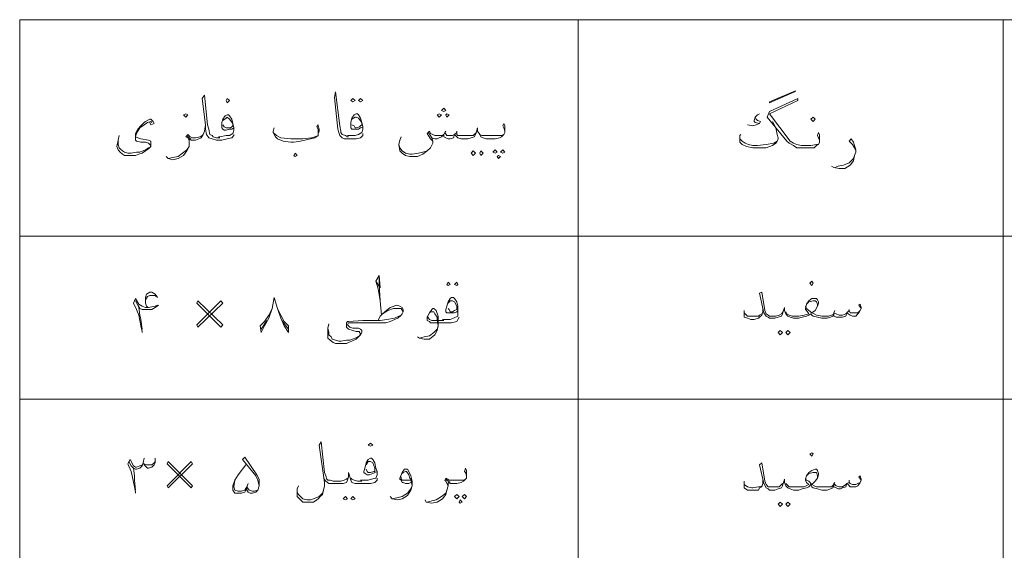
# Model space of a CAD drawing. Header units: metres. Extents: x 5.7 to 89.8, y 4 to 63.5.
# Tile 5 of 60: x 14.9 to 23.6, y 29.5 to 34.2. Entities that reach past the tile are written whole.
import ezdxf

# ---------------------------------------------------------------- set-up
doc = ezdxf.new("R2010")
doc.units = ezdxf.units.M
doc.header["$MEASUREMENT"] = 0
doc.layers.add('PDF7_textt', color=7, linetype='Continuous')

msp = doc.modelspace()

# ---------------------------------------------------------------- linework, layer by layer
at = {"layer": 'PDF7_textt', "lineweight": 20}
for points in [[(14.9123, 15.0215), (42.8524, 15.0215), (42.8524, 34.1972), (14.9123, 34.1972)], [(16.7422, 33.4652), (16.7615, 33.4845), (16.7422, 33.5037), (16.7326, 33.4845)], [(17.8498, 33.5037), (17.8691, 33.4845), (17.8498, 33.4748), (17.8306, 33.4845)], [(17.9172, 33.5037), (17.9365, 33.4845), (17.9172, 33.4748), (17.898, 33.4845)], [(21.5193, 33.4748), (21.7505, 33.5712), (21.7408, 33.5615), (21.5193, 33.4652)], [(18.6492, 33.3882), (18.6685, 33.3978), (18.6492, 33.4171), (18.63, 33.3978)], [(16.3763, 33.34), (16.3955, 33.3593), (16.3763, 33.3689), (16.357, 33.3593)], [(18.6107, 33.34), (18.63, 33.3593), (18.6107, 33.3689), (18.5914, 33.3593)], [(18.6781, 33.34), (18.6974, 33.3593), (18.6781, 33.3689), (18.6685, 33.3593)], [(21.9046, 33.3015), (21.9238, 33.3207), (21.9046, 33.34), (21.8853, 33.3207)], [(17.3394, 32.9933), (17.3586, 33.0029), (17.3394, 33.0222), (17.3297, 33.0029)], [(18.9093, 33.0414), (18.9285, 33.0222), (18.9093, 33.0029), (18.89, 33.0222)], [(18.9767, 33.0414), (18.9959, 33.0222), (18.9767, 33.0029), (18.967, 33.0222)], [(19.1019, 33.0511), (19.1211, 33.0318), (19.1019, 33.0222), (19.0826, 33.0318)], [(19.1308, 33.0029), (19.15, 32.9933), (19.1308, 32.974), (19.1211, 32.9933)], [(19.1693, 33.0511), (19.1886, 33.0318), (19.1693, 33.0222), (19.15, 33.0318)], [(18.6877, 31.8857), (18.707, 31.8664), (18.6877, 31.8568), (18.6781, 31.8664)], [(18.7648, 31.8857), (18.7744, 31.8664), (18.7648, 31.8568), (18.7455, 31.8664)], [(21.8949, 31.8568), (21.9046, 31.8761), (21.8949, 31.8953), (21.8757, 31.8761)], [(16.4822, 31.4908), (16.7037, 31.7027), (16.6844, 31.722), (16.4726, 31.5101)], [(16.7037, 31.5101), (16.4822, 31.722), (16.4726, 31.7027), (16.6844, 31.4908)], [(21.6156, 31.4619), (21.6349, 31.4427), (21.6156, 31.4234), (21.5964, 31.4427)], [(21.683, 31.4619), (21.7023, 31.4427), (21.683, 31.4234), (21.6638, 31.4427)], [(18.0039, 30.441), (18.0232, 30.4506), (18.0039, 30.4699), (17.9847, 30.4506)], [(21.8949, 30.3543), (21.9046, 30.3736), (21.8949, 30.3832), (21.8757, 30.3736)], [(16.2222, 30.075), (16.434, 30.2869), (16.4244, 30.3062), (16.2125, 30.0943)], [(16.434, 30.0943), (16.2222, 30.3062), (16.2125, 30.2869), (16.4244, 30.075)], [(17.7824, 29.998), (17.8017, 29.9787), (17.7824, 29.9691), (17.7631, 29.9787)], [(17.8498, 29.998), (17.8691, 29.9787), (17.8498, 29.9691), (17.8306, 29.9787)], [(18.7648, 30.0172), (18.7841, 29.998), (18.7648, 29.9787), (18.7455, 29.998)], [(18.7937, 29.9691), (18.8129, 29.9498), (18.7937, 29.9402), (18.7841, 29.9498)], [(18.8322, 30.0172), (18.8515, 29.998), (18.8322, 29.9787), (18.8129, 29.998)], [(21.6156, 29.9498), (21.6349, 29.9306), (21.6156, 29.9113), (21.5964, 29.9306)], [(21.683, 29.9498), (21.7023, 29.9306), (21.683, 29.9113), (21.6638, 29.9306)]]:
    msp.add_lwpolyline(points, close=True, dxfattribs=at)
for points in [[(19.8339, 34.1972), (19.8339, 15.0215)], [(23.5804, 34.1972), (23.5804, 15.0215)], [(16.8, 33.1859), (16.8, 33.1763), (16.7808, 33.157), (16.7422, 33.1474), (16.6941, 33.1377), (16.6748, 33.1377), (16.6459, 33.1377), (16.6074, 33.1474), (16.5785, 33.157), (16.5592, 33.1859), (16.5496, 33.2341), (16.5496, 33.2726), (16.5207, 33.5037), (16.54, 33.5326), (16.5689, 33.2726), (16.5785, 33.2341), (16.5881, 33.1859), (16.6074, 33.1763), (16.617, 33.1666), (16.6459, 33.157), (16.6748, 33.157)], [(17.9365, 33.1955), (17.9365, 33.1763), (17.9172, 33.157), (17.8787, 33.1474), (17.8306, 33.1474), (17.8113, 33.1474), (17.8017, 33.1474), (17.7728, 33.1474), (17.7535, 33.157), (17.7342, 33.1763), (17.7246, 33.2052), (17.715, 33.2341), (17.6861, 33.5134), (17.6957, 33.5615), (17.7342, 33.263), (17.7439, 33.2148), (17.7439, 33.2052), (17.7535, 33.1859), (17.7824, 33.1763), (17.8017, 33.1666), (17.8113, 33.1666)], [(21.9623, 33.1185), (21.9623, 33.1377), (21.9527, 33.157), (21.9431, 33.1763), (21.9527, 33.2052), (21.9623, 33.1859), (21.9623, 33.157), (21.9623, 33.1474), (21.9623, 33.1185), (21.9527, 33.0992), (21.9335, 33.0896), (21.9142, 33.0703), (21.8757, 33.0703), (21.8275, 33.0703), (21.7986, 33.0703), (21.7601, 33.0703), (21.7312, 33.0896), (21.6927, 33.1089), (21.6734, 33.1281), (21.5, 33.34), (21.5193, 33.3882), (21.7697, 33.5037), (21.7697, 33.4845), (21.5193, 33.3689), (21.7023, 33.1281), (21.7312, 33.1089), (21.7601, 33.0992), (21.7986, 33.0896), (21.8275, 33.0896), (21.8853, 33.0896), (21.9335, 33.0992), (21.9527, 33.0992)], [(16.8, 33.2437), (16.7808, 33.2341), (16.7615, 33.2341), (16.7326, 33.2244), (16.7133, 33.2244), (16.7037, 33.2341), (16.6941, 33.2437), (16.6941, 33.2533), (16.6941, 33.2918), (16.7037, 33.3207), (16.723, 33.3496), (16.7422, 33.3593), (16.7519, 33.3593), (16.7615, 33.3496), (16.7808, 33.3207), (16.7904, 33.2822), (16.8, 33.2437), (16.8, 33.2244), (16.7904, 33.1955), (16.7615, 33.1763), (16.7326, 33.1763), (16.6748, 33.1666), (16.6652, 33.1666)], [(16.7037, 33.3111), (16.7326, 33.3304), (16.7422, 33.34), (16.7615, 33.3207), (16.7904, 33.2822), (16.7904, 33.263), (16.7808, 33.2533), (16.7711, 33.2437), (16.7422, 33.2437), (16.7326, 33.2437), (16.7133, 33.2533), (16.7037, 33.2726)], [(17.9365, 33.2533), (17.9172, 33.2437), (17.898, 33.2341), (17.8691, 33.2341), (17.8595, 33.2341), (17.8402, 33.2341), (17.8306, 33.2437), (17.8306, 33.263), (17.8306, 33.2918), (17.8402, 33.3304), (17.8595, 33.3593), (17.8787, 33.3689), (17.8883, 33.3689), (17.898, 33.3593), (17.9172, 33.3304), (17.9269, 33.2918), (17.9365, 33.2533), (17.9365, 33.2341), (17.9269, 33.2052), (17.898, 33.1859), (17.8691, 33.1763), (17.8113, 33.1763), (17.8017, 33.1763)], [(17.8402, 33.3207), (17.8691, 33.34), (17.8787, 33.34), (17.898, 33.3304), (17.9269, 33.2918), (17.9269, 33.2726), (17.9172, 33.263), (17.9076, 33.2533), (17.8787, 33.2437), (17.8691, 33.2437), (17.8595, 33.263), (17.8402, 33.2726)], [(21.4326, 33.3689), (21.4134, 33.3593), (21.3941, 33.34), (21.3845, 33.3111), (21.3845, 33.3015), (21.3941, 33.2918), (21.4326, 33.2822), (21.4037, 33.2726), (21.3748, 33.263), (21.3267, 33.2726)], [(21.3941, 33.34), (21.4037, 33.3207), (21.4134, 33.3111), (21.4423, 33.3015), (21.4326, 33.2822)], [(16.0777, 33.2918), (16.0681, 33.3015), (16.0392, 33.2918), (16.0103, 33.2726), (15.9717, 33.2437), (15.9525, 33.2148), (15.9428, 33.1955), (15.9332, 33.1666), (15.9525, 33.157), (15.9814, 33.1474), (16.0488, 33.1377), (16.0681, 33.1281), (16.0681, 33.1185), (16.0681, 33.0992), (16.0681, 33.08), (16.0488, 33.0607), (16.0199, 33.0414), (15.991, 33.0222), (15.9621, 33.0125), (15.9332, 33.0029), (15.8947, 33.0029), (15.8754, 33.0029), (15.8369, 33.0029), (15.8176, 33.0125), (15.7984, 33.0318), (15.7791, 33.0511), (15.7695, 33.08), (15.7791, 33.1377), (15.7887, 33.1763)], [(16.0584, 33.2918), (16.0681, 33.2726), (16.0969, 33.2822), (16.0873, 33.3015), (16.0681, 33.3207), (16.0584, 33.3207), (16.0199, 33.3015), (16.0103, 33.2918), (15.9814, 33.263), (15.9525, 33.2341), (15.9332, 33.1955), (15.9332, 33.1666), (15.9332, 33.157), (15.9332, 33.1377), (15.9428, 33.1281), (15.9814, 33.1185), (16.0199, 33.1185), (16.0488, 33.1089), (16.0584, 33.0992), (16.0681, 33.0896), (16.0584, 33.0703), (16.0488, 33.0703), (16.0199, 33.0511), (15.9717, 33.0318), (15.9428, 33.0318), (15.8947, 33.0222), (15.8658, 33.0222), (15.8369, 33.0318), (15.8176, 33.0414), (15.7984, 33.0607), (15.7887, 33.0703), (15.7791, 33.0992), (15.7791, 33.1377)], [(16.5496, 33.2726), (16.54, 33.2148), (16.5303, 33.1859), (16.5111, 33.157), (16.4918, 33.1474), (16.4629, 33.1377), (16.4437, 33.1377), (16.4244, 33.1377), (16.4051, 33.1474), (16.4051, 33.1185), (16.4051, 33.08), (16.3859, 33.0414), (16.357, 33.0029), (16.3088, 32.974), (16.2607, 32.9644), (16.2222, 32.974), (16.2029, 32.9933)], [(17.5416, 33.1955), (17.5416, 33.2148), (17.5416, 33.2341), (17.532, 33.2533), (17.5416, 33.2726), (17.5416, 33.263), (17.5513, 33.2341), (17.5513, 33.2148), (17.5416, 33.1955), (17.5416, 33.1763), (17.5127, 33.157), (17.4742, 33.1474), (17.3875, 33.1281), (17.3297, 33.1185), (17.3008, 33.1185), (17.2334, 33.1281), (17.1853, 33.1474), (17.166, 33.1666), (17.1564, 33.1859), (17.1467, 33.2052), (17.1467, 33.2148), (17.1564, 33.2437)], [(19.1886, 33.2052), (19.1886, 33.2148), (19.1789, 33.2437), (19.1693, 33.263), (19.1789, 33.2822), (19.1886, 33.263), (19.1886, 33.2341), (19.1886, 33.2244), (19.1886, 33.2052), (19.1789, 33.1859), (19.1597, 33.1666), (19.1404, 33.157), (19.1019, 33.1474), (19.0634, 33.1474), (19.0248, 33.1474), (18.9959, 33.157), (18.9767, 33.1666), (18.967, 33.1859), (18.9478, 33.2148), (18.9478, 33.2437), (18.9381, 33.2148), (18.9285, 33.1859), (18.9189, 33.1666), (18.89, 33.157), (18.8611, 33.1474), (18.8322, 33.1474), (18.8033, 33.1474), (18.7744, 33.157), (18.7648, 33.1666), (18.7455, 33.1859), (18.7359, 33.157), (18.707, 33.1474), (18.6877, 33.1474), (18.6685, 33.157), (18.6492, 33.1666), (18.6492, 33.1859), (18.63, 33.1666), (18.6107, 33.157), (18.5914, 33.1474), (18.5722, 33.1474), (18.5433, 33.157), (18.5144, 33.2052)], [(21.5482, 33.3015), (21.5771, 33.2437), (21.5867, 33.1859), (21.5964, 33.157), (21.5964, 33.1474), (21.5867, 33.1281), (21.5771, 33.1089), (21.5482, 33.0896), (21.4904, 33.0703), (21.423, 33.0703), (21.3748, 33.0703), (21.3171, 33.08), (21.2785, 33.0992), (21.2593, 33.1185), (21.2593, 33.1377), (21.2593, 33.1474), (21.2593, 33.1763), (21.2689, 33.1859)], [(16.5303, 33.1859), (16.5207, 33.1763), (16.5015, 33.1666), (16.4629, 33.157), (16.4437, 33.157), (16.434, 33.157), (16.4148, 33.1666), (16.3955, 33.1859), (16.3763, 33.1666), (16.3955, 33.157), (16.4051, 33.1377), (16.4051, 33.1185)], [(16.4244, 33.1474), (16.4051, 33.157), (16.3859, 33.1763)], [(17.1467, 33.2052), (17.1756, 33.1763), (17.2142, 33.157), (17.3008, 33.1474), (17.3201, 33.1474), (17.4068, 33.1474), (17.4838, 33.157), (17.5127, 33.1666), (17.5416, 33.1763)], [(18.5433, 33.157), (18.5529, 33.1281), (18.5529, 33.1089), (18.5336, 33.0703), (18.5047, 33.0414), (18.4662, 33.0125), (18.4181, 32.9933), (18.3795, 32.9933), (18.3506, 32.9933), (18.3121, 33.0029), (18.2832, 33.0222), (18.264, 33.0414), (18.2543, 33.0992), (18.264, 33.1377), (18.2736, 33.1666)], [(18.9381, 33.2052), (18.9189, 33.1859), (18.9093, 33.1763), (18.8707, 33.1763), (18.8322, 33.1763), (18.8033, 33.1763), (18.7744, 33.1763), (18.7648, 33.1859), (18.7648, 33.2052), (18.7455, 33.1859), (18.7263, 33.1763), (18.6974, 33.1763), (18.6781, 33.1763), (18.6588, 33.2052), (18.6492, 33.1859), (18.63, 33.1763), (18.6011, 33.1763), (18.5722, 33.1763), (18.5529, 33.1859), (18.5336, 33.1955), (18.524, 33.2148), (18.5047, 33.1955), (18.5336, 33.1474), (18.5529, 33.1281)], [(18.6685, 33.2148), (18.6588, 33.2052)], [(18.7648, 33.2148), (18.7648, 33.2052)], [(18.9574, 33.2052), (18.967, 33.1859), (18.9863, 33.1763), (19.0248, 33.1763), (19.0634, 33.1763), (19.1115, 33.1763), (19.1597, 33.1763), (19.1789, 33.1859)], [(21.5867, 33.1281), (21.5578, 33.1089), (21.4904, 33.0992), (21.4134, 33.0896), (21.3748, 33.0896), (21.3363, 33.0992), (21.3074, 33.1089), (21.2785, 33.1281), (21.2593, 33.1474), (21.2593, 33.1666)], [(16.2222, 32.974), (16.2607, 32.9836), (16.3088, 32.9933), (16.3474, 33.0222), (16.3859, 33.0511), (16.4051, 33.08)], [(18.2543, 33.0992), (18.264, 33.0703), (18.2832, 33.0414), (18.3121, 33.0222), (18.3506, 33.0125), (18.3699, 33.0125), (18.4277, 33.0222), (18.4662, 33.0318), (18.5047, 33.0414), (18.5336, 33.0703)], [(22.2802, 33.0414), (22.2705, 33.0703), (22.2513, 33.0992), (22.2224, 33.1281), (22.2417, 33.1474), (22.2609, 33.1185), (22.2705, 33.0896), (22.2802, 33.0511), (22.2802, 33.0318), (22.2705, 33.0029), (22.2609, 32.9548), (22.232, 32.9162), (22.1839, 32.8873), (22.1357, 32.8873), (22.0876, 32.897), (22.0683, 32.9066)], [(22.0972, 32.897), (22.1261, 32.9066), (22.1742, 32.9162), (22.2224, 32.9355), (22.2609, 32.974), (22.2705, 33.0029)], [(42.8524, 32.2902), (14.9123, 32.2902)], [(18.0521, 31.8953), (18.0906, 31.8375), (18.081, 31.9435), (18.0521, 31.8953), (18.0713, 31.8279), (18.0906, 31.722), (18.1002, 31.5968)], [(18.0906, 31.722), (18.081, 31.8664), (18.081, 31.9338)], [(16.1258, 31.7509), (16.1162, 31.7701), (16.1066, 31.7797), (16.0777, 31.799), (16.0584, 31.799), (16.0295, 31.7797), (16.0199, 31.7509), (16.0199, 31.7316), (16.0199, 31.7027), (16.0295, 31.6738), (16.0488, 31.6642), (16.1066, 31.6738), (16.1258, 31.6834)], [(16.0199, 31.7316), (16.0392, 31.7605), (16.0584, 31.7701), (16.0777, 31.7701), (16.1066, 31.7701), (16.1162, 31.7605)], [(22.3283, 31.6545), (22.3091, 31.6834), (22.3187, 31.6931), (22.3283, 31.6642), (22.3283, 31.6545), (22.3187, 31.6353), (22.3091, 31.616), (22.2994, 31.6064), (22.2802, 31.5871), (22.2513, 31.5871), (22.232, 31.5968), (22.2128, 31.6064), (22.2031, 31.616), (22.1935, 31.5871), (22.1646, 31.5775), (22.1453, 31.5775), (22.1261, 31.5775), (22.1068, 31.5775), (22.0876, 31.5871), (22.0876, 31.6064), (22.0779, 31.5871), (22.0587, 31.5775), (22.0298, 31.5679), (21.9912, 31.5679), (21.9816, 31.5679), (21.9431, 31.5775), (21.9046, 31.5871), (21.8949, 31.5968), (21.8853, 31.6064), (21.866, 31.5968), (21.8468, 31.5871), (21.8082, 31.5775), (21.7794, 31.5679), (21.7601, 31.5679), (21.7312, 31.5679), (21.7023, 31.5775), (21.683, 31.5871), (21.6638, 31.6064), (21.6541, 31.6353), (21.6541, 31.6642), (21.6445, 31.6353), (21.6349, 31.6064), (21.6253, 31.5871), (21.5964, 31.5775), (21.5675, 31.5679), (21.5386, 31.5679), (21.5193, 31.5679), (21.5097, 31.5775), (21.4904, 31.5871), (21.4712, 31.616), (21.4326, 31.7894), (21.4519, 31.799), (21.4808, 31.6353), (21.4904, 31.6064), (21.5097, 31.5968), (21.5193, 31.5871), (21.5386, 31.5871), (21.5771, 31.5871), (21.606, 31.5968), (21.6253, 31.6064), (21.6349, 31.6257)], [(15.991, 31.4427), (15.991, 31.4523), (15.9814, 31.5004), (15.9621, 31.5968), (15.9428, 31.6449), (15.914, 31.7027), (15.9332, 31.7412), (15.9621, 31.6931), (15.991, 31.6738), (16.0199, 31.6642), (16.0488, 31.6642)], [(15.9332, 31.722), (15.9525, 31.6834), (15.9717, 31.6545), (15.991, 31.6449), (16.0199, 31.6449), (16.0392, 31.6449), (16.0777, 31.6449), (16.1066, 31.6642), (16.1355, 31.6834)], [(17.1853, 31.6545), (17.2142, 31.5968), (17.2431, 31.539), (17.2816, 31.5004), (17.2816, 31.4427), (17.2431, 31.5004), (17.2142, 31.5679), (17.1853, 31.6545), (17.1564, 31.7509), (17.1371, 31.6545), (17.1082, 31.5679), (17.0697, 31.5004), (17.0408, 31.4427), (17.0312, 31.5004), (17.0697, 31.539), (17.1082, 31.5968), (17.1371, 31.6545)], [(18.0713, 31.5486), (18.0906, 31.5871), (18.1099, 31.6064), (18.1291, 31.6257), (18.1773, 31.6642), (18.2351, 31.6834), (18.264, 31.6738), (18.2832, 31.6642), (18.2929, 31.6449), (18.2929, 31.6257), (18.2832, 31.6064), (18.2736, 31.5968), (18.2447, 31.5679), (18.1773, 31.539), (18.1388, 31.5293), (18.0617, 31.5293), (17.9654, 31.5293), (17.9076, 31.5293), (17.8209, 31.5293), (17.8113, 31.5293), (17.8017, 31.5101), (17.8113, 31.5004), (17.8209, 31.4908), (17.8498, 31.4812), (17.898, 31.4812), (17.9172, 31.4716), (17.9269, 31.4619), (17.9269, 31.4427), (17.9172, 31.4234), (17.898, 31.4041), (17.8787, 31.3849), (17.8402, 31.3656), (17.8113, 31.356), (17.792, 31.3463), (17.7535, 31.3463), (17.7342, 31.3463), (17.6957, 31.3463), (17.6765, 31.356), (17.6476, 31.3752), (17.6283, 31.3945), (17.6283, 31.4234), (17.6283, 31.4812), (17.6379, 31.5197)], [(18.7744, 31.6353), (18.7648, 31.6257), (18.7455, 31.616), (18.7166, 31.616), (18.6974, 31.616), (18.6781, 31.616), (18.6685, 31.6257), (18.6685, 31.6449), (18.6781, 31.6738), (18.6877, 31.7123), (18.707, 31.7412), (18.7166, 31.7509), (18.7359, 31.7509), (18.7455, 31.7412), (18.7648, 31.7123), (18.7744, 31.6738), (18.7744, 31.6353), (18.7744, 31.616), (18.7744, 31.5871), (18.7359, 31.5679), (18.707, 31.5582), (18.6492, 31.5582), (18.6396, 31.5582)], [(18.6877, 31.7027), (18.707, 31.722), (18.7263, 31.722), (18.7455, 31.7123), (18.7648, 31.6738), (18.7648, 31.6545), (18.7648, 31.6449), (18.7455, 31.6353), (18.7263, 31.6257), (18.707, 31.6257), (18.6974, 31.6449), (18.6877, 31.6545)], [(21.6638, 31.6257), (21.6734, 31.6064), (21.6927, 31.5968), (21.7216, 31.5871), (21.7601, 31.5871), (21.7794, 31.5871), (21.8275, 31.5968), (21.866, 31.6064), (21.8468, 31.6353), (21.8371, 31.6449), (21.8371, 31.6545), (21.8468, 31.6931), (21.866, 31.722), (21.8949, 31.7412), (21.9238, 31.7412), (21.9335, 31.7412), (21.9431, 31.7316), (21.9527, 31.7123), (21.9527, 31.7027), (21.9431, 31.6738), (21.9238, 31.6353), (21.8949, 31.616), (21.9142, 31.6064), (21.9335, 31.5968), (21.9816, 31.5871), (21.9912, 31.5871), (22.0394, 31.5871), (22.0683, 31.5968), (22.0876, 31.6064), (22.0876, 31.616), (22.1068, 31.6064), (22.1357, 31.5968), (22.1646, 31.5968), (22.1935, 31.6064), (22.2031, 31.616), (22.2224, 31.6353), (22.232, 31.616), (22.2513, 31.616), (22.2802, 31.616), (22.2994, 31.616), (22.3187, 31.6353)], [(21.8371, 31.6738), (21.8468, 31.6545), (21.866, 31.6353), (21.8949, 31.616)], [(21.9431, 31.6738), (21.9431, 31.6931), (21.9335, 31.7123), (21.9238, 31.722), (21.9046, 31.722), (21.866, 31.7123), (21.8468, 31.6931)], [(15.9621, 31.6642), (15.9717, 31.5968), (15.9814, 31.5582), (15.991, 31.4716)], [(17.6283, 31.4812), (17.6379, 31.4427), (17.6379, 31.4234), (17.6572, 31.4041), (17.6668, 31.3849), (17.6957, 31.3752), (17.7246, 31.3656), (17.7439, 31.3656), (17.792, 31.3752), (17.8209, 31.3752), (17.8691, 31.3945), (17.9076, 31.4138), (17.9172, 31.433), (17.9076, 31.4427), (17.9076, 31.4523), (17.8787, 31.4523), (17.8498, 31.4619), (17.8113, 31.4716), (17.8017, 31.4812), (17.792, 31.4908), (17.792, 31.5101), (17.792, 31.5293), (17.8017, 31.539), (17.8113, 31.539), (17.9365, 31.5486), (17.9654, 31.5486), (18.0906, 31.5486), (18.1484, 31.5582), (18.2158, 31.5679), (18.2736, 31.5968)], [(18.1099, 31.6064), (18.158, 31.6353), (18.2062, 31.6545), (18.2351, 31.6545), (18.2447, 31.6545), (18.2736, 31.6545), (18.2929, 31.6257)], [(18.7841, 31.5775), (18.7744, 31.5582), (18.7648, 31.539), (18.7166, 31.5293), (18.6685, 31.5293), (18.6492, 31.5293), (18.5529, 31.5293), (18.5336, 31.5293), (18.524, 31.539), (18.5047, 31.5486), (18.5047, 31.5679), (18.5047, 31.5775), (18.524, 31.616), (18.5433, 31.6449), (18.5529, 31.6545), (18.5625, 31.6545), (18.5818, 31.6353), (18.6011, 31.5871), (18.6011, 31.539), (18.6011, 31.5004), (18.5914, 31.4619), (18.5722, 31.4234), (18.524, 31.3849), (18.4759, 31.3849), (18.4373, 31.3945), (18.4181, 31.4041)], [(18.524, 31.616), (18.5336, 31.6257), (18.5433, 31.6257), (18.5625, 31.6257), (18.5722, 31.6064), (18.5914, 31.5775), (18.5914, 31.5582), (18.6011, 31.5004), (18.5914, 31.4716), (18.5625, 31.4427), (18.524, 31.4138), (18.4759, 31.4041), (18.4373, 31.3945)], [(18.6492, 31.5486), (18.5433, 31.5486), (18.524, 31.5582), (18.5144, 31.5679), (18.5047, 31.5871)], [(21.4615, 31.6545), (21.4615, 31.6257), (21.4519, 31.5968), (21.4326, 31.5775), (21.423, 31.5679), (21.3845, 31.5582), (21.3556, 31.5582), (21.3267, 31.5679), (21.2978, 31.5775), (21.2978, 31.6064), (21.2978, 31.616), (21.2978, 31.6353)], [(21.2978, 31.616), (21.3267, 31.5871), (21.3652, 31.5871), (21.3748, 31.5871), (21.423, 31.5871), (21.4326, 31.5968), (21.4519, 31.6064)], [(22.0972, 31.6353), (22.0876, 31.616)], [(22.2224, 31.6449), (22.2224, 31.6353)], [(17.0408, 31.4716), (17.089, 31.5486)], [(17.2816, 31.4716), (17.2238, 31.5486)], [(41.1766, 30.8552), (14.9123, 30.8552)], [(17.8017, 30.1617), (17.792, 30.1521), (17.7728, 30.1424), (17.7439, 30.1328), (17.7054, 30.1328), (17.6765, 30.1328), (17.6476, 30.1424), (17.6283, 30.1424), (17.6187, 30.1521), (17.609, 30.181), (17.5994, 30.2099), (17.5705, 30.4795), (17.5513, 30.4506), (17.5994, 30.1232), (17.5994, 30.0943), (17.5898, 30.0558), (17.5802, 30.0172), (17.5609, 29.998), (17.5416, 29.9787), (17.532, 29.9691), (17.5031, 29.9498), (17.4742, 29.9498), (17.4357, 29.9498), (17.4068, 29.9498), (17.3875, 29.9691), (17.3683, 29.9883), (17.3586, 29.998), (17.3586, 30.0269), (17.3586, 30.0365), (17.3586, 30.0654), (17.3683, 30.0943)], [(15.9332, 30.0269), (15.9332, 30.0365), (15.9236, 30.0847), (15.9043, 30.181), (15.8947, 30.2195), (15.8658, 30.2869), (15.8851, 30.3254), (15.914, 30.2677), (15.9332, 30.258), (15.9428, 30.258), (15.9717, 30.2677), (15.991, 30.2773)], [(15.8754, 30.3062), (15.8947, 30.2677), (15.914, 30.2484), (15.9332, 30.2388), (15.9428, 30.2388), (15.9717, 30.2484), (15.991, 30.2677), (16.0006, 30.2965)], [(16.1066, 30.3062), (16.1066, 30.2965), (16.0969, 30.2773), (16.0777, 30.258), (16.0488, 30.2484), (16.0392, 30.2484), (16.0295, 30.258), (16.0103, 30.2773), (16.0006, 30.2965), (16.0103, 30.3351)], [(16.0103, 30.2869), (16.0295, 30.2773), (16.0488, 30.2773), (16.0777, 30.2773), (16.0969, 30.2965), (16.1066, 30.3062), (16.1066, 30.3351)], [(16.9252, 30.1136), (16.9156, 30.0847), (16.9156, 30.0558), (16.9252, 30.0365), (16.9445, 30.0269), (16.9638, 30.0269), (16.9926, 30.0365), (17.0119, 30.0558), (17.0215, 30.0943), (17.0215, 30.1136), (17.0215, 30.1521), (17.0023, 30.1906), (16.8963, 30.3447), (16.8771, 30.3254), (16.9926, 30.181), (17.0119, 30.1424), (17.0215, 30.0943)], [(18.0617, 30.2195), (18.0424, 30.2099), (18.0232, 30.2002), (17.9943, 30.1906), (17.975, 30.1906), (17.9558, 30.2002), (17.9461, 30.2099), (17.9461, 30.2195), (17.9558, 30.258), (17.9654, 30.2965), (17.9847, 30.3254), (18.0039, 30.3351), (18.0136, 30.3351), (18.0232, 30.3254), (18.0424, 30.2965), (18.0521, 30.2484), (18.0617, 30.2195), (18.0617, 30.1906), (18.0521, 30.1617), (18.0136, 30.1521), (17.9847, 30.1424), (17.9269, 30.1424), (17.9172, 30.1424)], [(17.9654, 30.2773), (17.9847, 30.3062), (18.0039, 30.3062), (18.0232, 30.2965), (18.0424, 30.2484), (18.0424, 30.2388), (18.0424, 30.2195), (18.0328, 30.2195), (18.0039, 30.2099), (17.9847, 30.2099), (17.975, 30.2195), (17.9654, 30.2388)], [(22.3283, 30.1424), (22.3091, 30.1713), (22.3187, 30.181), (22.3283, 30.1521), (22.3283, 30.1424), (22.3187, 30.1232), (22.3091, 30.1039), (22.2994, 30.0943), (22.2802, 30.0847), (22.2513, 30.0847), (22.232, 30.0847), (22.2128, 30.1039), (22.2031, 30.1136), (22.1935, 30.0847), (22.1646, 30.075), (22.1453, 30.0654), (22.1261, 30.0654), (22.1068, 30.075), (22.0876, 30.0847), (22.0876, 30.1039), (22.0779, 30.075), (22.0587, 30.0654), (22.0298, 30.0558), (21.9912, 30.0558), (21.9816, 30.0558), (21.9431, 30.0654), (21.9046, 30.075), (21.8949, 30.0847), (21.8853, 30.1039), (21.866, 30.0847), (21.8468, 30.075), (21.8082, 30.0654), (21.7794, 30.0558), (21.7601, 30.0558), (21.7312, 30.0558), (21.7023, 30.0654), (21.683, 30.075), (21.6638, 30.0943), (21.6541, 30.1232), (21.6541, 30.1521), (21.6445, 30.1232), (21.6349, 30.0943), (21.6253, 30.075), (21.5964, 30.0654), (21.5675, 30.0558), (21.5386, 30.0558), (21.5193, 30.0558), (21.5097, 30.0654), (21.4904, 30.075), (21.4712, 30.1136), (21.4326, 30.2773), (21.4519, 30.2965), (21.4808, 30.1328), (21.4904, 30.1039), (21.5097, 30.0847), (21.5193, 30.0847), (21.5386, 30.0847), (21.5771, 30.0847), (21.606, 30.0847), (21.6253, 30.1039), (21.6349, 30.1136)], [(15.914, 30.2484), (15.9236, 30.181), (15.9236, 30.1424), (15.9332, 30.0558)], [(17.0119, 30.0558), (16.983, 30.0461), (16.9638, 30.0461), (16.9349, 30.0558), (16.9156, 30.0847), (16.906, 30.0558), (16.8963, 30.0365), (16.8674, 30.0269), (16.8482, 30.0269), (16.8385, 30.0269), (16.8097, 30.0269), (16.7904, 30.0558), (16.7904, 30.0847), (16.7904, 30.0943), (16.8097, 30.1424), (16.8385, 30.1906), (16.906, 30.2773)], [(18.0617, 30.1617), (18.0617, 30.1424), (18.0424, 30.1232), (18.0039, 30.1136), (17.9461, 30.1136), (17.9269, 30.1136), (17.898, 30.1136), (17.8691, 30.1136), (17.8402, 30.1232), (17.8306, 30.1424), (17.8209, 30.1713), (17.8113, 30.2099), (17.8113, 30.1713), (17.8017, 30.1424), (17.792, 30.1232), (17.7631, 30.1136), (17.7342, 30.1136), (17.7054, 30.1136), (17.6765, 30.1136), (17.6379, 30.1136), (17.609, 30.1328), (17.5898, 30.1617)], [(18.3603, 30.1232), (18.341, 30.1136), (18.3121, 30.1136), (18.2929, 30.1232), (18.2832, 30.1232), (18.2736, 30.1424), (18.264, 30.1521), (18.264, 30.1617), (18.2832, 30.2099), (18.3025, 30.2388), (18.3121, 30.2388), (18.3314, 30.2388), (18.341, 30.2195), (18.3603, 30.181), (18.3699, 30.1328), (18.3699, 30.0943), (18.3603, 30.0558), (18.3314, 30.0076), (18.2832, 29.9787), (18.2447, 29.9691), (18.1965, 29.9787), (18.1773, 29.998)], [(18.2832, 30.2002), (18.2929, 30.2099), (18.3121, 30.2195), (18.3218, 30.2195), (18.341, 30.1906), (18.3506, 30.1617), (18.3603, 30.1521), (18.3699, 30.0943), (18.3603, 30.0654), (18.3314, 30.0269), (18.2832, 29.998), (18.2351, 29.9883), (18.1965, 29.9787)], [(18.8515, 30.1617), (18.8515, 30.181), (18.8418, 30.2099), (18.8322, 30.2195), (18.8418, 30.2484), (18.8515, 30.2291), (18.8515, 30.2002), (18.8515, 30.1906), (18.8515, 30.1617), (18.8418, 30.1521), (18.8226, 30.1328), (18.8033, 30.1232), (18.7648, 30.1136), (18.7263, 30.1136), (18.707, 30.1136), (18.6877, 30.1232), (18.6877, 30.0943), (18.6781, 30.0558), (18.6685, 30.0172), (18.6396, 29.9787), (18.5914, 29.9498), (18.5433, 29.9402), (18.4951, 29.9498), (18.4855, 29.9691)], [(21.6638, 30.1136), (21.6734, 30.1039), (21.6927, 30.0847), (21.7216, 30.0847), (21.7601, 30.0847), (21.7794, 30.0847), (21.8275, 30.0847), (21.866, 30.1039), (21.8468, 30.1232), (21.8371, 30.1424), (21.8371, 30.1521), (21.8468, 30.181), (21.866, 30.2099), (21.8949, 30.2291), (21.9238, 30.2388), (21.9335, 30.2388), (21.9431, 30.2291), (21.9527, 30.2002), (21.9527, 30.1906), (21.9431, 30.1617), (21.9238, 30.1328), (21.8949, 30.1039), (21.9142, 30.0943), (21.9335, 30.0847), (21.9816, 30.0847), (21.9912, 30.0847), (22.0394, 30.0847), (22.0683, 30.0847), (22.0876, 30.1039), (22.0876, 30.1136), (22.1068, 30.0943), (22.1357, 30.0847), (22.1646, 30.0847), (22.1935, 30.1039), (22.2031, 30.1136), (22.2224, 30.1232), (22.232, 30.1136), (22.2513, 30.1039), (22.2802, 30.1039), (22.2994, 30.1136), (22.3187, 30.1232)], [(21.9431, 30.1617), (21.9431, 30.181), (21.9335, 30.2099), (21.9238, 30.2099), (21.9046, 30.2099), (21.866, 30.2002), (21.8468, 30.181)], [(16.9156, 30.0847), (16.8963, 30.0558), (16.8674, 30.0461), (16.8385, 30.0461), (16.8097, 30.0558), (16.8, 30.0847), (16.8097, 30.1424)], [(17.8306, 30.1617), (17.8402, 30.1521), (17.8595, 30.1424), (17.8883, 30.1328), (17.9269, 30.1328)], [(18.3603, 30.1424), (18.3314, 30.1424), (18.3121, 30.1424), (18.2832, 30.1424), (18.2736, 30.1521), (18.2736, 30.1713)], [(18.6877, 30.0943), (18.6781, 30.1136), (18.6685, 30.1328), (18.6588, 30.1424), (18.6685, 30.1617), (18.6974, 30.1424), (18.7166, 30.1424), (18.7263, 30.1424), (18.7744, 30.1424), (18.8226, 30.1424), (18.8418, 30.1521)], [(18.707, 30.1232), (18.6781, 30.1424), (18.6685, 30.1521)], [(21.4615, 30.1521), (21.4615, 30.1136), (21.4519, 30.0847), (21.4326, 30.075), (21.423, 30.0558), (21.3845, 30.0558), (21.3556, 30.0558), (21.3267, 30.0558), (21.2978, 30.075), (21.2978, 30.0943), (21.2978, 30.1039), (21.2978, 30.1328)], [(21.8371, 30.1617), (21.8468, 30.1424), (21.866, 30.1328), (21.8949, 30.1039)], [(22.0972, 30.1232), (22.0876, 30.1136)], [(22.2224, 30.1424), (22.2224, 30.1232)], [(17.5898, 30.0558), (17.5802, 30.0269), (17.5513, 29.998), (17.5031, 29.9787), (17.4742, 29.9691), (17.4453, 29.9691), (17.4068, 29.9787), (17.3875, 29.998), (17.3683, 30.0172), (17.3586, 30.0365), (17.3586, 30.0558)], [(18.5047, 29.9498), (18.5433, 29.9595), (18.5818, 29.9691), (18.63, 29.998), (18.6685, 30.0269), (18.6781, 30.0558)], [(21.2978, 30.1039), (21.3267, 30.0847), (21.3652, 30.075), (21.3748, 30.075), (21.423, 30.0847), (21.4326, 30.0847), (21.4519, 30.0943)]]:
    msp.add_lwpolyline(points, dxfattribs=at)

doc.saveas('drawing.dxf')
